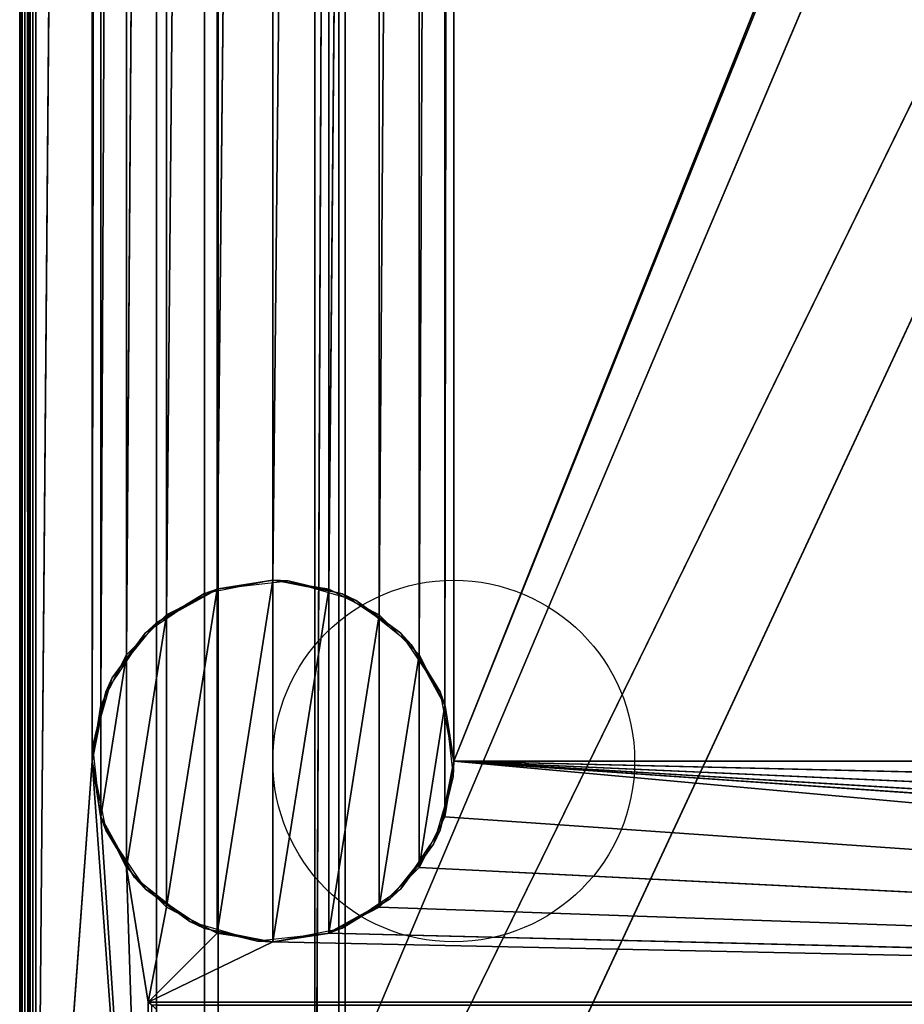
# Model space of a CAD drawing. Header units: millimetres. Extents: x -10 to 414, y -927 to 10.
# Tile 7 of 38: x 0 to 110, y -815 to -693. Entities that reach past the tile are written whole.
import ezdxf

# ---------------------------------------------------------------- set-up
doc = ezdxf.new("R2010")
doc.units = ezdxf.units.MM
doc.header["$MEASUREMENT"] = 0
for name, color, linetype, lineweight in [('0 Misc', 7, 'Continuous', 35), ('10 Raster Images', 7, 'Continuous', 35), ('5 Hatches', 7, 'Continuous', 35)]:
    doc.layers.add(name, color=color, linetype=linetype, lineweight=lineweight)

msp = doc.modelspace()

# ---------------------------------------------------------------- linework, layer by layer
at = {"layer": '0 Misc', "color": 160, "linetype": 'Continuous', "lineweight": 25}
for p, q in [((0, -1, 1194), (0, -899, 1194)), ((0, -899, 1174), (0, -1, 1174)), ((1, -899, 1195), (1, -1, 1195)), ((1, -881, 13), (1, -2, 13)), ((1, -2, 1173), (1, -881, 1173)), ((2, -2, 12), (2, -881, 12)), ((17, -815, 34.5), (17, -17, 34.5)), ((17, -881, 1173), (17, -17, 1173)), ((17, -17, 1173), (17, -815.89, 33.95)), ((17, -17, 1173), (17, -815.71, 34.21)), ((17, -17, 1173), (17, -815.45, 34.39)), ((17, -17, 1173), (17, -815.16, 34.49)), ((17, -17, 1173), (17, -815, 34.5)), ((17, -881, 1173), (383, -17, 1173)), ((54, -785, 12), (347.1, -52.05, 12)), ((2, -881, 12), (9, -59, 12)), ((9, -59, 12), (9, -785, 12)), ((52.9, -778.05, 12), (54, -59, 12)), ((54, -59, 12), (54, -785, 12)), ((54, -785, 12), (346, -59, 12)), ((9, -785, 12), (10.1, -65.95, 12)), ((10.1, -778.05, 12), (10.1, -65.95, 12)), ((49.7, -771.77, 12), (52.9, -65.95, 12)), ((52.9, -778.05, 12), (52.9, -65.95, 12)), ((10.1, -778.05, 12), (13.3, -72.23, 12)), ((13.3, -771.77, 12), (13.3, -72.23, 12)), ((44.73, -766.8, 12), (49.7, -72.23, 12)), ((49.7, -771.77, 12), (49.7, -72.23, 12)), ((13.3, -771.77, 12), (18.27, -77.2, 12)), ((18.27, -766.8, 12), (18.27, -77.2, 12)), ((38.45, -763.6, 12), (44.73, -77.2, 12)), ((44.73, -766.8, 12), (44.73, -77.2, 12)), ((18.27, -766.8, 12), (24.55, -80.4, 12)), ((24.55, -763.6, 12), (24.55, -80.4, 12)), ((31.5, -762.5, 12), (38.45, -80.4, 12)), ((38.45, -763.6, 12), (38.45, -80.4, 12)), ((24.55, -763.6, 12), (31.5, -81.5, 12)), ((31.5, -762.5, 12), (31.5, -81.5, 12)), ((23, -883, 70), (23, -159, 70)), ((23, -883, 70), (377, -159, 70)), ((23, -159, 70), (23, -882.9, 93)), ((23, -159, 70), (23, -881.6, 93)), ((36.7, -881.6, 1140), (39.7, -159.1, 1140)), ((377, -159, 93), (39.7, -882.9, 93)), ((39.7, -159.1, 93), (39.7, -882.9, 93)), ((39.7, -159.1, 1140), (39.7, -882.9, 1140)), ((40.5, -883, 809), (40.5, -159, 809)), ((40.5, -883, 786), (40.5, -159, 786)), ((40.5, -883, 451), (40.5, -159, 451)), ((40.5, -883, 428), (40.5, -159, 428)), ((23, -881.6, 93), (23, -160.4, 93)), ((24.7, -881.6, 93), (24.7, -160.4, 93)), ((24.7, -160.4, 94.3), (24.7, -881.6, 94.3)), ((36.7, -881.6, 1140), (36.7, -160.4, 1140)), ((36.7, -160.4, 94.3), (36.7, -881.6, 94.3)), ((24.55, -806.4), (31.5, -762.5)), ((31.5, -807.5), (31.5, -762.5)), ((18.27, -803.2), (24.55, -763.6)), ((24.55, -806.4), (24.55, -763.6)), ((31.5, -807.5), (38.45, -763.6)), ((38.45, -806.4), (38.45, -763.6)), ((13.3, -798.23), (18.27, -766.8)), ((18.27, -803.2), (18.27, -766.8)), ((38.45, -806.4), (44.73, -766.8)), ((44.73, -803.2), (44.73, -766.8)), ((10.1, -791.95), (13.3, -771.77)), ((13.3, -798.23), (13.3, -771.77)), ((44.73, -803.2), (49.7, -771.77)), ((49.7, -798.23), (49.7, -771.77)), ((10.1, -791.95), (10.1, -778.05)), ((49.7, -798.23), (52.9, -778.05)), ((52.9, -791.95), (52.9, -778.05)), ((9, -785, 12), (2, -881, 12)), ((16, -881, 12), (9, -785, 12)), ((384, -815, 12), (54, -785, 12)), ((361.55, -806.4, 12), (54, -785, 12)), ((355.27, -803.2, 12), (54, -785, 12)), ((350.3, -798.23, 12), (54, -785, 12)), ((347.1, -791.95, 12), (54, -785, 12)), ((346, -785, 12), (54, -785, 12)), ((16, -881, 12), (10.1, -791.95, 12)), ((384, -815, 12), (52.9, -791.95, 12)), ((13.3, -798.23, 12), (16, -815, 12)), ((16, -881, 12), (13.3, -798.23, 12)), ((384, -815, 12), (49.7, -798.23, 12)), ((16, -815, 12), (18.27, -803.2, 12)), ((384, -815, 12), (44.73, -803.2, 12)), ((16, -815, 12), (24.55, -806.4, 12)), ((384, -815, 12), (38.45, -806.4, 12)), ((16, -815, 12), (31.5, -807.5, 12)), ((384, -815, 12), (31.5, -807.5, 12)), ((16, -815, 12), (384, -815, 12)), ((16, -881, 12), (16, -815, 12)), ((383, -815, 34.5), (17, -815, 34.5))]:
    msp.add_line(p, q, dxfattribs=at).dxf.unprotected_set("ltscale", 0)
for centre in [(54, -785), (54, -785, 12)]:
    msp.add_circle(centre, 22.5, dxfattribs=at).dxf.unprotected_set("ltscale", 0)
at = {"layer": '0 Misc', "color": 160, "linetype": 'Continuous', "lineweight": 25, "extrusion": (-0.654654, -0.755929, 0)}
msp.add_arc((545.64, 13, 605.61), 1.41, 270, 0, dxfattribs=at).dxf.unprotected_set("ltscale", 0)
at = {"layer": '0 Misc', "color": 160, "linetype": 'Continuous', "lineweight": 25, "extrusion": (1, 0, 0)}
msp.add_arc((-815, 33.5, 17), 1, 90, 180, dxfattribs=at).dxf.unprotected_set("ltscale", 0)
at = {"layer": '0 Misc', "color": 7, "lineweight": 25}
for points, invisible_edges in [([(0, -1, 1194), (0, -899, 1174), (0, -899, 1194)], 1), ([(0, -1, 1194), (0, -1, 1174), (0, -899, 1174)], 12), ([(0.08, -899, 1173.62), (0, -1, 1174), (0.08, -1, 1173.62)], 1), ([(0.08, -899, 1173.62), (0, -899, 1174), (0, -1, 1174)], 12), ([(0, -1, 1194), (0.08, -899, 1194.38), (0.08, -1, 1194.38)], 1), ([(0, -1, 1194), (0, -899, 1194), (0.08, -899, 1194.38)], 12), ([(0.29, -899, 1173.29), (0.08, -1, 1173.62), (0.29, -1, 1173.29)], 1), ([(0.29, -899, 1173.29), (0.08, -899, 1173.62), (0.08, -1, 1173.62)], 12), ([(0.29, -899, 1194.71), (0.08, -1, 1194.38), (0.08, -899, 1194.38)], 1), ([(0.29, -899, 1194.71), (0.29, -1, 1194.71), (0.08, -1, 1194.38)], 12), ([(0.62, -899, 1173.08), (0.29, -1, 1173.29), (0.62, -1, 1173.08)], 1), ([(0.62, -899, 1173.08), (0.29, -899, 1173.29), (0.29, -1, 1173.29)], 12), ([(0.62, -899, 1194.92), (0.29, -1, 1194.71), (0.29, -899, 1194.71)], 1), ([(0.62, -899, 1194.92), (0.62, -1, 1194.92), (0.29, -1, 1194.71)], 12), ([(1, -899, 1173), (0.62, -1, 1173.08), (1, -881, 1173)], 1), ([(1, -899, 1173), (0.62, -899, 1173.08), (0.62, -1, 1173.08)], 12), ([(0.62, -1, 1173.08), (1, -2, 1173), (1, -881, 1173)], 12), ([(1, -899, 1195), (0.62, -1, 1194.92), (0.62, -899, 1194.92)], 1), ([(1, -899, 1195), (1, -1, 1195), (0.62, -1, 1194.92)], 12), ([(1, -881, 13), (1.08, -2, 12.62), (1.08, -881, 12.62)], 1), ([(1, -881, 13), (1, -2, 13), (1.08, -2, 12.62)], 12), ([(1.29, -2, 12.29), (1.08, -881, 12.62), (1.08, -2, 12.62)], 1), ([(1.29, -2, 12.29), (1.29, -881, 12.29), (1.08, -881, 12.62)], 12), ([(1.62, -2, 12.08), (1.29, -881, 12.29), (1.29, -2, 12.29)], 1), ([(1.62, -2, 12.08), (1.62, -881, 12.08), (1.29, -881, 12.29)], 12), ([(2, -2, 12), (1.62, -881, 12.08), (1.62, -2, 12.08)], 1), ([(2, -2, 12), (2, -881, 12), (1.62, -881, 12.08)], 12), ([(383, -815, 34.5), (17, -17, 34.5), (17, -815, 34.5)], 1), ([(383, -815, 34.5), (383, -17, 34.5), (17, -17, 34.5)], 12), ([(39.7, -159.1, 93), (39.7, -882.9, 1140), (39.7, -882.9, 93)], 1), ([(39.7, -159.1, 93), (39.7, -159.1, 1140), (39.7, -882.9, 1140)], 12), ([(359.5, -883, 809), (40.5, -159, 809), (40.5, -883, 809)], 1), ([(359.5, -883, 809), (359.5, -159, 809), (40.5, -159, 809)], 12), ([(40.5, -883, 786), (359.5, -159, 786), (359.5, -883, 786)], 1), ([(40.5, -883, 786), (40.5, -159, 786), (359.5, -159, 786)], 12), ([(40.5, -883, 809), (40.5, -159, 786), (40.5, -883, 786)], 1), ([(40.5, -883, 809), (40.5, -159, 809), (40.5, -159, 786)], 12), ([(359.5, -883, 451), (40.5, -159, 451), (40.5, -883, 451)], 1), ([(359.5, -883, 451), (359.5, -159, 451), (40.5, -159, 451)], 12), ([(40.5, -883, 428), (359.5, -159, 428), (359.5, -883, 428)], 1), ([(40.5, -883, 428), (40.5, -159, 428), (359.5, -159, 428)], 12), ([(40.5, -883, 451), (40.5, -159, 428), (40.5, -883, 428)], 1), ([(40.5, -883, 451), (40.5, -159, 451), (40.5, -159, 428)], 12), ([(24.7, -160.4, 93), (23, -881.6, 93), (24.7, -881.6, 93)], 1), ([(24.7, -160.4, 93), (23, -160.4, 93), (23, -881.6, 93)], 12), ([(24.7, -881.6, 94.3), (24.7, -160.4, 93), (24.7, -881.6, 93)], 1), ([(24.7, -881.6, 94.3), (24.7, -160.4, 94.3), (24.7, -160.4, 93)], 12), ([(36.7, -881.6, 94.3), (24.7, -160.4, 94.3), (24.7, -881.6, 94.3)], 1), ([(36.7, -881.6, 94.3), (36.7, -160.4, 94.3), (24.7, -160.4, 94.3)], 12), ([(36.7, -881.6, 94.3), (36.7, -160.4, 1140), (36.7, -160.4, 94.3)], 1), ([(36.7, -881.6, 94.3), (36.7, -881.6, 1140), (36.7, -160.4, 1140)], 12), ([(16, -815, 12), (383.62, -815.38, 12.08), (16.38, -815.38, 12.08)], 1), ([(16, -815, 12), (384, -815, 12), (383.62, -815.38, 12.08)], 1), ([(16, -881, 12), (16, -815, 12), (16.38, -815.38, 12.08)], 1), ([(383, -815, 34.5), (17, -815.38, 34.42), (383, -815.38, 34.42)], 1), ([(383, -815, 34.5), (17, -815, 34.5), (17, -815.38, 34.42)], 12)]:
    msp.add_3dface(points, dxfattribs=dict(at, invisible_edges=invisible_edges))
for points in [[(2, -2, 12), (9, -59, 12), (2, -881, 12)], [(17, -881, 1173), (17, -815.89, 33.95), (17, -17, 1173)], [(17, -17, 1173), (17, -815.89, 33.95), (17, -815.71, 34.21)], [(17, -17, 1173), (17, -815.71, 34.21), (17, -815.45, 34.39)], [(17, -17, 1173), (17, -815.45, 34.39), (17, -815.16, 34.49)], [(17, -17, 1173), (17, -815.16, 34.49), (17, -815, 34.5)], [(17, -17, 1173), (17, -815, 34.5), (17, -17, 34.5)], [(383, -17, 1173), (17, -881, 1173), (17, -17, 1173)], [(383, -881, 1173), (17, -881, 1173), (383, -17, 1173)], [(54, -59, 12), (347.1, -52.05, 12), (54, -785, 12)], [(54, -785, 12), (347.1, -52.05, 12), (346, -59, 12)], [(9, -785, 12), (2, -881, 12), (9, -59, 12)], [(10.1, -65.95, 12), (9, -785, 12), (9, -59, 12)], [(52.9, -778.05, 12), (52.9, -65.95, 12), (54, -59, 12)], [(52.9, -778.05, 12), (54, -59, 12), (54, -785, 12)], [(346, -785, 12), (54, -785, 12), (346, -59, 12)], [(9, -785, 12), (10.1, -65.95, 12), (10.1, -778.05, 12)], [(10.1, -778.05, 12), (10.1, -65.95, 12), (13.3, -72.23, 12)], [(49.7, -771.77, 12), (49.7, -72.23, 12), (52.9, -65.95, 12)], [(49.7, -771.77, 12), (52.9, -65.95, 12), (52.9, -778.05, 12)], [(10.1, -778.05, 12), (13.3, -72.23, 12), (13.3, -771.77, 12)], [(13.3, -771.77, 12), (13.3, -72.23, 12), (18.27, -77.2, 12)], [(44.73, -766.8, 12), (44.73, -77.2, 12), (49.7, -72.23, 12)], [(44.73, -766.8, 12), (49.7, -72.23, 12), (49.7, -771.77, 12)], [(13.3, -771.77, 12), (18.27, -77.2, 12), (18.27, -766.8, 12)], [(18.27, -766.8, 12), (18.27, -77.2, 12), (24.55, -80.4, 12)], [(38.45, -763.6, 12), (38.45, -80.4, 12), (44.73, -77.2, 12)], [(38.45, -763.6, 12), (44.73, -77.2, 12), (44.73, -766.8, 12)], [(18.27, -766.8, 12), (24.55, -80.4, 12), (24.55, -763.6, 12)], [(24.55, -763.6, 12), (24.55, -80.4, 12), (31.5, -81.5, 12)], [(31.5, -762.5, 12), (31.5, -81.5, 12), (38.45, -80.4, 12)], [(31.5, -762.5, 12), (38.45, -80.4, 12), (38.45, -763.6, 12)], [(24.55, -763.6, 12), (31.5, -81.5, 12), (31.5, -762.5, 12)], [(377, -159, 70), (23, -883, 70), (23, -159, 70)], [(23, -883, 70), (377, -159, 70), (112.5, -842, 70)], [(23, -883, 70), (23, -882.9, 93), (23, -159, 70)], [(23, -159, 70), (23, -882.9, 93), (23, -881.6, 93)], [(23, -159, 70), (23, -881.6, 93), (23, -160.4, 93)], [(36.7, -881.6, 1140), (39.7, -882.9, 1140), (39.7, -159.1, 1140)], [(39.7, -159.1, 1140), (36.7, -160.4, 1140), (36.7, -881.6, 1140)], [(377, -159, 93), (39.7, -159.1, 93), (39.7, -882.9, 93)], [(377, -159, 93), (39.7, -882.9, 93), (377, -883, 93)], [(2, -881, 12), (9, -785, 12), (16, -881, 12)], [(16, -881, 12), (9, -785, 12), (10.1, -791.95, 12)], [(384, -815, 12), (52.9, -791.95, 12), (54, -785, 12)], [(384, -815, 12), (54, -785, 12), (361.55, -806.4, 12)], [(361.55, -806.4, 12), (54, -785, 12), (355.27, -803.2, 12)], [(355.27, -803.2, 12), (54, -785, 12), (350.3, -798.23, 12)], [(350.3, -798.23, 12), (54, -785, 12), (347.1, -791.95, 12)], [(347.1, -791.95, 12), (54, -785, 12), (346, -785, 12)], [(16, -881, 12), (10.1, -791.95, 12), (13.3, -798.23, 12)], [(384, -815, 12), (49.7, -798.23, 12), (52.9, -791.95, 12)], [(18.27, -803.2, 12), (16, -815, 12), (13.3, -798.23, 12)], [(16, -881, 12), (13.3, -798.23, 12), (16, -815, 12)], [(384, -815, 12), (44.73, -803.2, 12), (49.7, -798.23, 12)], [(16, -815, 12), (18.27, -803.2, 12), (24.55, -806.4, 12)], [(384, -815, 12), (38.45, -806.4, 12), (44.73, -803.2, 12)], [(16, -815, 12), (24.55, -806.4, 12), (31.5, -807.5, 12)], [(384, -815, 12), (31.5, -807.5, 12), (38.45, -806.4, 12)], [(16, -815, 12), (31.5, -807.5, 12), (384, -815, 12)]]:
    msp.add_3dface(points, dxfattribs=at)
at = {"layer": '0 Misc', "color": 164, "lineweight": 25}
for points in [[(22.89, -764.21), (24.69, -763.56, 12), (31.5, -762.5)], [(24.55, -806.4), (24.55, -763.6), (31.5, -762.5)], [(24.55, -806.4), (31.5, -762.5), (31.5, -807.5)], [(31.5, -762.5), (24.69, -763.56, 12), (33.41, -762.58, 12)], [(40.11, -764.21), (31.5, -762.5), (33.41, -762.58, 12)], [(31.5, -807.5), (31.5, -762.5), (38.45, -763.6)], [(41.85, -765.02, 12), (40.11, -764.21), (33.41, -762.58, 12)], [(17, -767.8, 12), (22.89, -764.21), (15.59, -769.09)], [(17, -767.8, 12), (24.69, -763.56, 12), (22.89, -764.21)], [(18.27, -803.2), (18.27, -766.8), (24.55, -763.6)], [(18.27, -803.2), (24.55, -763.6), (24.55, -806.4)], [(31.5, -807.5), (38.45, -763.6), (38.45, -806.4)], [(38.45, -806.4), (38.45, -763.6), (44.73, -766.8)], [(41.85, -765.02, 12), (47.41, -769.09), (40.11, -764.21)], [(48.7, -770.5, 12), (47.41, -769.09), (41.85, -765.02, 12)], [(13.3, -798.23), (13.3, -771.77), (18.27, -766.8)], [(13.3, -798.23), (18.27, -766.8), (18.27, -803.2)], [(38.45, -806.4), (44.73, -766.8), (44.73, -803.2)], [(44.73, -803.2), (44.73, -766.8), (49.7, -771.77)], [(17, -767.8, 12), (15.59, -769.09), (11.52, -774.65, 12)], [(11.52, -774.65, 12), (15.59, -769.09), (10.71, -776.39)], [(48.7, -770.5, 12), (52.29, -776.39), (47.41, -769.09)], [(52.94, -778.19, 12), (52.29, -776.39), (48.7, -770.5, 12)], [(10.1, -791.95), (10.1, -778.05), (13.3, -771.77)], [(10.1, -791.95), (13.3, -771.77), (13.3, -798.23)], [(44.73, -803.2), (49.7, -771.77), (49.7, -798.23)], [(49.7, -798.23), (49.7, -771.77), (52.9, -778.05)], [(11.52, -774.65, 12), (10.71, -776.39), (9.08, -783.09, 12)], [(9.08, -783.09, 12), (10.71, -776.39), (9, -785)], [(52.94, -778.19, 12), (54, -785), (52.29, -776.39)], [(10.1, -778.05), (10.1, -791.95), (9, -785)], [(49.7, -798.23), (52.9, -778.05), (52.9, -791.95)], [(52.9, -791.95), (52.9, -778.05), (54, -785)], [(53.92, -786.91, 12), (54, -785), (52.94, -778.19, 12)], [(9.08, -783.09, 12), (9, -785), (10.06, -791.81, 12)], [(10.06, -791.81, 12), (9, -785), (10.71, -793.61)], [(53.92, -786.91, 12), (52.29, -793.61), (54, -785)], [(51.48, -795.35, 12), (52.29, -793.61), (53.92, -786.91, 12)], [(10.06, -791.81, 12), (10.71, -793.61), (14.3, -799.5, 12)], [(14.3, -799.5, 12), (10.71, -793.61), (15.59, -800.91)], [(51.48, -795.35, 12), (47.41, -800.91), (52.29, -793.61)], [(46, -802.2, 12), (47.41, -800.91), (51.48, -795.35, 12)], [(14.3, -799.5, 12), (15.59, -800.91), (21.15, -804.98, 12)], [(21.15, -804.98, 12), (15.59, -800.91), (22.89, -805.79)], [(46, -802.2, 12), (40.11, -805.79), (47.41, -800.91)], [(38.31, -806.44, 12), (40.11, -805.79), (46, -802.2, 12)], [(21.15, -804.98, 12), (22.89, -805.79), (29.59, -807.42, 12)], [(29.59, -807.42, 12), (22.89, -805.79), (31.5, -807.5)], [(38.31, -806.44, 12), (31.5, -807.5), (40.11, -805.79)], [(29.59, -807.42, 12), (31.5, -807.5), (38.31, -806.44, 12)]]:
    msp.add_3dface(points, dxfattribs=at)
at = {"layer": '10 Raster Images', "color": 160, "linetype": 'Continuous', "lineweight": 25}
for p, q in [((2, -2, 12), (2, -881, 12)), ((17, -881, 1173), (17, -17, 1173)), ((17, -17, 34.5), (17, -815, 34.5)), ((17, -17, 1173), (17, -881, 1173)), ((23, -159, 70), (23, -883, 70)), ((23, -883, 70), (23, -159, 70)), ((39.7, -882.9, 93), (39.7, -159.1, 93)), ((39.7, -159.1, 1140), (39.7, -882.9, 1140)), ((23, -160.4, 93), (23, -881.6, 93)), ((36.7, -881.6, 1140), (36.7, -160.4, 1140)), ((31.5, -762.5), (24.55, -763.6)), ((24.55, -763.6, 12), (31.5, -762.5, 12)), ((38.45, -763.6), (31.5, -762.5)), ((31.5, -762.5, 12), (38.45, -763.6, 12)), ((24.55, -763.6), (18.27, -766.8)), ((18.27, -766.8, 12), (24.55, -763.6, 12)), ((44.73, -766.8), (38.45, -763.6)), ((38.45, -763.6, 12), (44.73, -766.8, 12)), ((18.27, -766.8), (13.3, -771.77)), ((13.3, -771.77, 12), (18.27, -766.8, 12)), ((49.7, -771.77), (44.73, -766.8)), ((44.73, -766.8, 12), (49.7, -771.77, 12)), ((13.3, -771.77), (10.1, -778.05)), ((10.1, -778.05, 12), (13.3, -771.77, 12)), ((52.9, -778.05), (49.7, -771.77)), ((49.7, -771.77, 12), (52.9, -778.05, 12)), ((10.1, -778.05), (9, -785)), ((9, -785, 12), (10.1, -778.05, 12)), ((54, -785), (52.9, -778.05)), ((52.9, -778.05, 12), (54, -785, 12)), ((9, -785), (10.1, -791.95)), ((10.1, -791.95, 12), (9, -785, 12)), ((52.9, -791.95), (54, -785)), ((54, -785, 12), (52.9, -791.95, 12)), ((10.1, -791.95), (13.3, -798.23)), ((13.3, -798.23, 12), (10.1, -791.95, 12)), ((49.7, -798.23), (52.9, -791.95)), ((52.9, -791.95, 12), (49.7, -798.23, 12)), ((13.3, -798.23), (18.27, -803.2)), ((18.27, -803.2, 12), (13.3, -798.23, 12)), ((44.73, -803.2), (49.7, -798.23)), ((49.7, -798.23, 12), (44.73, -803.2, 12)), ((18.27, -803.2), (24.55, -806.4)), ((24.55, -806.4, 12), (18.27, -803.2, 12)), ((38.45, -806.4), (44.73, -803.2)), ((44.73, -803.2, 12), (38.45, -806.4, 12)), ((24.55, -806.4), (31.5, -807.5)), ((31.5, -807.5, 12), (24.55, -806.4, 12)), ((31.5, -807.5), (38.45, -806.4)), ((38.45, -806.4, 12), (31.5, -807.5, 12)), ((16, -815, 12), (384, -815, 12)), ((16, -881, 12), (16, -815, 12)), ((17, -815, 34.5), (17, -815.16, 34.49)), ((17, -815.16, 34.49), (17, -815.45, 34.39))]:
    msp.add_line(p, q, dxfattribs=at).dxf.unprotected_set("ltscale", 0)
at = {"layer": '5 Hatches', "color": 7, "lineweight": 25}
for points, invisible_edges in [([(399, -899, 1195), (1, -1, 1195), (1, -899, 1195)], 1), ([(399, -899, 1195), (399, -1, 1195), (1, -1, 1195)], 12), ([(1, -881, 1173), (1, -2, 13), (1, -881, 13)], 1), ([(1, -881, 1173), (1, -2, 1173), (1, -2, 13)], 12)]:
    msp.add_3dface(points, dxfattribs=dict(at, invisible_edges=invisible_edges))

doc.saveas('drawing.dxf')
